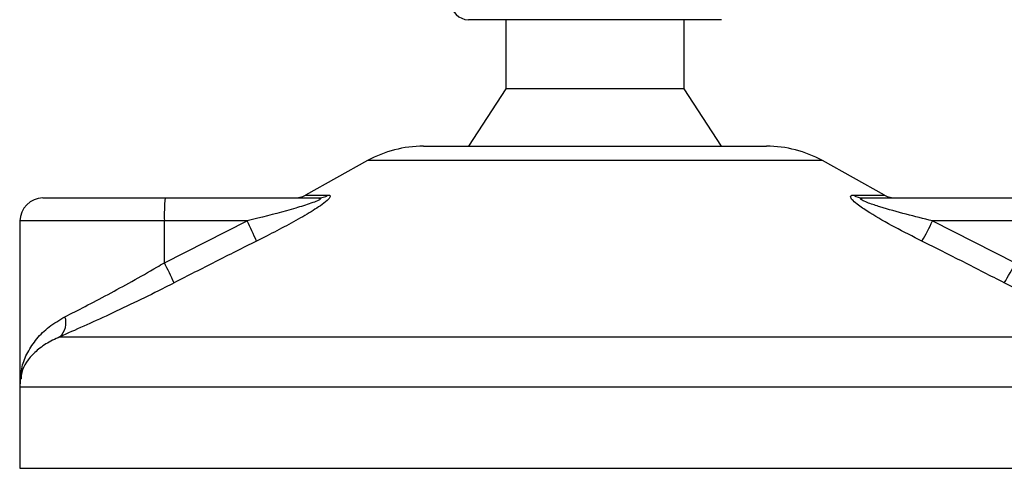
# Model space of a CAD drawing. Header units: millimetres. Extents: x 0 to 420, y 0 to 297.
# Tile 16 of 106: x 65.294 to 67.282, y 206.308 to 207.214. Entities that reach past the tile are written whole.
import ezdxf

# ---------------------------------------------------------------- set-up
doc = ezdxf.new("R2010")
doc.units = ezdxf.units.MM

msp = doc.modelspace()

# ---------------------------------------------------------------- linework, layer by layer
at = {"color": 7, "linetype": 'Continuous', "lineweight": 25}
for p, q in [((66.44686, 207.2141), (66.20022, 207.2141)), ((66.27571, 207.2141), (66.27571, 207.07473)), ((66.71122, 207.2141), (66.44686, 207.2141)), ((66.63573, 207.07473), (66.63573, 207.2141)), ((66.27571, 207.07473), (66.20022, 206.9586)), ((66.44948, 207.07473), (66.27571, 207.07473)), ((66.63573, 207.07473), (66.44948, 207.07473)), ((66.71122, 206.9586), (66.63573, 207.07473)), ((66.10926, 206.9586), (66.80217, 206.9586)), ((65.99673, 206.92951), (65.87102, 206.85989)), ((66.91471, 206.92951), (65.99673, 206.92951)), ((67.04042, 206.85989), (66.91471, 206.92951)), ((65.34132, 206.85407), (65.58796, 206.85407)), ((65.58796, 206.85407), (65.89635, 206.85407)), ((65.87102, 206.85989), (65.91708, 206.85989)), ((66.97729, 206.85989), (67.04042, 206.85989)), ((66.99736, 206.85407), (67.30576, 206.85407)), ((65.29486, 206.80762), (65.29486, 206.48301)), ((65.58635, 206.80762), (65.29486, 206.80762)), ((65.58635, 206.72322), (65.75344, 206.80762)), ((65.75344, 206.80762), (65.58635, 206.80762)), ((65.58635, 206.72322), (65.58635, 206.80762)), ((67.13706, 206.80762), (67.30415, 206.72322)), ((67.30415, 206.80762), (67.13706, 206.80762)), ((65.3754, 206.57366), (67.51853, 206.57366)), ((65.29434, 206.47206), (65.29434, 206.30823)), ((67.6164, 206.47206), (65.29434, 206.47206)), ((65.29434, 206.30823), (67.6171, 206.30823))]:
    msp.add_line(p, q, dxfattribs=at)
for centre, radius, start, end in [((66.20022, 207.24894), 0.03484, 180, 270), ((66.10926, 206.72632), 0.23228, 90, 118.97971), ((66.80217, 206.72632), 0.23228, 61.02029, 90), ((65.34132, 206.80762), 0.04646, 90, 180), ((65.9224, 206.81922), 0.33626, 174.05026, 181.9769), ((65.84851, 206.90053), 0.04646, 270, 298.97971), ((65.89626, 206.89427), 0.0402, 270.13347, 301.2075), ((66.99749, 206.89208), 0.03801, 237.88298, 269.80326), ((67.06293, 206.90053), 0.04646, 241.02029, 270), ((65.26037, 206.55445), 0.55426, 22.54768, 27.17899), ((66.59372, 207.06717), 0.60214, 330.09662, 334.46582), ((65.12545, 206.47673), 0.52266, 23.1937, 28.13781), ((66.79163, 206.97638), 0.57163, 329.07178, 333.71276), ((65.34933, 206.60197), 0.03849, 312.63789, 18.67569), ((65.41048, 206.47206), 0.11614, 171.40055, 180)]:
    msp.add_arc(centre, radius, start, end, dxfattribs=at)
for points, knots in [([(65.89635, 206.85407), (65.89754, 206.85404), (65.89947, 206.85398), (65.90115, 206.85344), (65.90158, 206.8526), (65.9005, 206.85137), (65.8983, 206.84997), (65.89284, 206.84725), (65.87739, 206.84143), (65.83722, 206.8291), (65.79352, 206.81761), (65.76067, 206.80942), (65.75344, 206.80762)], [0, 0, 0, 0, 0.0326282, 0.0525244, 0.0758401, 0.1000535, 0.1224526, 0.1468975, 0.2362249, 0.4244765, 0.873292, 1, 1, 1, 1]), ([(65.91708, 206.85989), (65.9188, 206.85965), (65.92226, 206.85918), (65.92091, 206.85488), (65.91414, 206.84789), (65.89799, 206.83576), (65.86963, 206.81832), (65.83296, 206.79799), (65.7998, 206.78077), (65.77947, 206.77059), (65.77227, 206.76698)], [0, 0, 0, 0, 0.0715734, 0.1443473, 0.2083354, 0.3096596, 0.4923301, 0.6911888, 0.8905251, 1, 1, 1, 1]), ([(67.1157, 206.76698), (67.09737, 206.77623), (67.06083, 206.79467), (67.01732, 206.81938), (66.98942, 206.83781), (66.97664, 206.84834), (66.97117, 206.85515), (66.97142, 206.859), (66.9748, 206.85986), (66.97707, 206.85989), (66.97729, 206.85989)], [0, 0, 0, 0, 0.27916885, 0.55661556, 0.69910273, 0.79155981, 0.86148353, 0.93080823, 0.99326565, 1, 1, 1, 1]), ([(67.13706, 206.80762), (67.11923, 206.8121), (67.0834, 206.82112), (67.03992, 206.83319), (67.01097, 206.8426), (66.99829, 206.84764), (66.99351, 206.8503), (66.99177, 206.85177), (66.99135, 206.85278), (66.99242, 206.85366), (66.99445, 206.85399), (66.99641, 206.85407), (66.99714, 206.85407), (66.99736, 206.85407)], [0, 0, 0, 0, 0.3126385, 0.6283409, 0.7723225, 0.8532102, 0.8895986, 0.904004, 0.9304919, 0.9491875, 0.9821779, 0.994635, 1, 1, 1, 1]), ([(65.77227, 206.76698), (65.74458, 206.75312), (65.68897, 206.72527), (65.63365, 206.69685), (65.60587, 206.68258)], [0, 0, 0, 0, 0.4978543, 1, 1, 1, 1]), ([(67.28198, 206.68258), (67.25446, 206.69673), (67.19918, 206.72515), (67.14361, 206.753), (67.1157, 206.76698)], [0, 0, 0, 0, 0.497852, 1, 1, 1, 1]), ([(65.38579, 206.6143), (65.39908, 206.62104), (65.42606, 206.63474), (65.47224, 206.65897), (65.52111, 206.68558), (65.55952, 206.70739), (65.58134, 206.72026), (65.58635, 206.72322)], [0, 0, 0, 0, 0.2283053, 0.4634776, 0.6938128, 0.9297437, 1, 1, 1, 1]), ([(65.60587, 206.68258), (65.60011, 206.67962), (65.57544, 206.66697), (65.53126, 206.64513), (65.47558, 206.61874), (65.42208, 206.59429), (65.39111, 206.5806), (65.3754, 206.57366)], [0, 0, 0, 0, 0.0699949, 0.2998887, 0.53536, 0.7642956, 1, 1, 1, 1]), ([(67.51853, 206.57366), (67.50114, 206.58093), (67.46574, 206.59573), (67.40625, 206.62218), (67.34417, 206.65115), (67.3029, 206.672), (67.28198, 206.68258)], [0, 0, 0, 0, 0.2463531, 0.5014676, 0.7472632, 1, 1, 1, 1]), ([(65.29571, 206.47896), (65.2962, 206.49045), (65.2971, 206.51195), (65.30958, 206.54259), (65.32766, 206.56977), (65.35238, 206.59474), (65.37456, 206.60772), (65.38579, 206.6143)], [0, 0, 0, 0, 0.2250981, 0.4208767, 0.6202762, 0.807726, 1, 1, 1, 1]), ([(65.3754, 206.57366), (65.36557, 206.56908), (65.3457, 206.55982), (65.31658, 206.53605), (65.29865, 206.51181), (65.29732, 206.49331), (65.29703, 206.48921)], [0, 0, 0, 0, 0.2123614, 0.4290443, 0.8732781, 1, 1, 1, 1])]:
    msp.add_open_spline(points, degree=3, knots=knots, dxfattribs=at)

doc.saveas('drawing.dxf')
